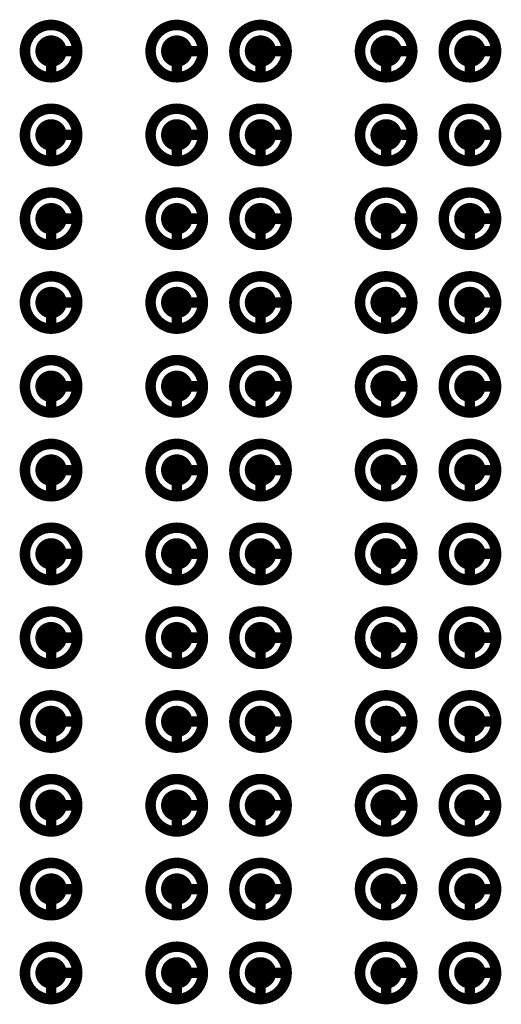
# Model space of a CAD drawing. Header units: millimetres. Extents: x 62 to 363, y 42 to 391.
# Tile 112 of 216: x 245.3 to 249.9, y 104.7 to 114.1. Entities that reach past the tile are written whole.
import ezdxf

# ---------------------------------------------------------------- set-up
doc = ezdxf.new("R2010")
doc.units = ezdxf.units.MM
doc.layers.add('Mechanical8', color=56, linetype='Continuous')
doc.layers.add('PadHoleLayer', color=156, linetype='Continuous')

# ---------------------------------------------------------------- blocks, each defined once
blk = doc.blocks.new('SAMTEC_SEAM8_40_S02_0_S_10_2_GP_K_HP_1857')
at = {"layer": 'Mechanical8'}
for points, const_width in [([(-9.75, 1.4, 1), (-10.25, 1.4, 1)], 0.1), ([(-10.025, 1.65, 1), (-9.975, 1.65, 1)], 0.05), ([(-8.95, 1.4, 1), (-9.45, 1.4, 1)], 0.1), ([(-9.225, 1.65, 1), (-9.175, 1.65, 1)], 0.05), ([(-8.15, 1.4, 1), (-8.65, 1.4, 1)], 0.1), ([(-8.425, 1.65, 1), (-8.375, 1.65, 1)], 0.05), ([(-7.35, 1.4, 1), (-7.85, 1.4, 1)], 0.1), ([(-7.625, 1.65, 1), (-7.575, 1.65, 1)], 0.05), ([(-6.55, 1.4, 1), (-7.05, 1.4, 1)], 0.1), ([(-6.825, 1.65, 1), (-6.775, 1.65, 1)], 0.05), ([(-5.75, 1.4, 1), (-6.25, 1.4, 1)], 0.1), ([(-6.025, 1.65, 1), (-5.975, 1.65, 1)], 0.05), ([(-4.95, 1.4, 1), (-5.45, 1.4, 1)], 0.1), ([(-5.225, 1.65, 1), (-5.175, 1.65, 1)], 0.05), ([(-4.15, 1.4, 1), (-4.65, 1.4, 1)], 0.1), ([(-4.425, 1.65, 1), (-4.375, 1.65, 1)], 0.05), ([(-3.35, 1.4, 1), (-3.85, 1.4, 1)], 0.1), ([(-3.625, 1.65, 1), (-3.575, 1.65, 1)], 0.05), ([(-2.55, 1.4, 1), (-3.05, 1.4, 1)], 0.1), ([(-2.825, 1.65, 1), (-2.775, 1.65, 1)], 0.05), ([(-1.75, 1.4, 1), (-2.25, 1.4, 1)], 0.1), ([(-2.025, 1.65, 1), (-1.975, 1.65, 1)], 0.05), ([(-0.95, 1.4, 1), (-1.45, 1.4, 1)], 0.1), ([(-1.225, 1.65, 1), (-1.175, 1.65, 1)], 0.05), ([(-10.275, 1.4, 1), (-10.225, 1.4, 1)], 0.05), ([(-10.025, 1.4, 1), (-9.975, 1.4, 1)], 0.05), ([(-10.025, 1.4, 1), (-9.975, 1.4, 1)], 0.05), ([(-9.775, 1.4, 1), (-9.725, 1.4, 1)], 0.05), ([(-9.775, 1.4, 1), (-9.725, 1.4, 1)], 0.05), ([(-9.475, 1.4, 1), (-9.425, 1.4, 1)], 0.05), ([(-9.225, 1.4, 1), (-9.175, 1.4, 1)], 0.05), ([(-9.225, 1.4, 1), (-9.175, 1.4, 1)], 0.05), ([(-8.975, 1.4, 1), (-8.925, 1.4, 1)], 0.05), ([(-8.975, 1.4, 1), (-8.925, 1.4, 1)], 0.05), ([(-8.675, 1.4, 1), (-8.625, 1.4, 1)], 0.05), ([(-8.425, 1.4, 1), (-8.375, 1.4, 1)], 0.05), ([(-8.425, 1.4, 1), (-8.375, 1.4, 1)], 0.05), ([(-8.175, 1.4, 1), (-8.125, 1.4, 1)], 0.05), ([(-8.175, 1.4, 1), (-8.125, 1.4, 1)], 0.05), ([(-7.875, 1.4, 1), (-7.825, 1.4, 1)], 0.05), ([(-7.625, 1.4, 1), (-7.575, 1.4, 1)], 0.05), ([(-7.625, 1.4, 1), (-7.575, 1.4, 1)], 0.05), ([(-7.375, 1.4, 1), (-7.325, 1.4, 1)], 0.05), ([(-7.375, 1.4, 1), (-7.325, 1.4, 1)], 0.05), ([(-7.075, 1.4, 1), (-7.025, 1.4, 1)], 0.05), ([(-6.825, 1.4, 1), (-6.775, 1.4, 1)], 0.05), ([(-6.825, 1.4, 1), (-6.775, 1.4, 1)], 0.05), ([(-6.575, 1.4, 1), (-6.525, 1.4, 1)], 0.05), ([(-6.575, 1.4, 1), (-6.525, 1.4, 1)], 0.05), ([(-6.275, 1.4, 1), (-6.225, 1.4, 1)], 0.05), ([(-6.025, 1.4, 1), (-5.975, 1.4, 1)], 0.05), ([(-6.025, 1.4, 1), (-5.975, 1.4, 1)], 0.05), ([(-5.775, 1.4, 1), (-5.725, 1.4, 1)], 0.05), ([(-5.775, 1.4, 1), (-5.725, 1.4, 1)], 0.05), ([(-5.475, 1.4, 1), (-5.425, 1.4, 1)], 0.05), ([(-5.225, 1.4, 1), (-5.175, 1.4, 1)], 0.05), ([(-5.225, 1.4, 1), (-5.175, 1.4, 1)], 0.05), ([(-4.975, 1.4, 1), (-4.925, 1.4, 1)], 0.05), ([(-4.975, 1.4, 1), (-4.925, 1.4, 1)], 0.05), ([(-4.675, 1.4, 1), (-4.625, 1.4, 1)], 0.05), ([(-4.425, 1.4, 1), (-4.375, 1.4, 1)], 0.05), ([(-4.425, 1.4, 1), (-4.375, 1.4, 1)], 0.05), ([(-4.175, 1.4, 1), (-4.125, 1.4, 1)], 0.05), ([(-4.175, 1.4, 1), (-4.125, 1.4, 1)], 0.05), ([(-3.875, 1.4, 1), (-3.825, 1.4, 1)], 0.05), ([(-3.625, 1.4, 1), (-3.575, 1.4, 1)], 0.05), ([(-3.625, 1.4, 1), (-3.575, 1.4, 1)], 0.05), ([(-3.375, 1.4, 1), (-3.325, 1.4, 1)], 0.05), ([(-3.375, 1.4, 1), (-3.325, 1.4, 1)], 0.05), ([(-3.075, 1.4, 1), (-3.025, 1.4, 1)], 0.05), ([(-2.825, 1.4, 1), (-2.775, 1.4, 1)], 0.05), ([(-2.825, 1.4, 1), (-2.775, 1.4, 1)], 0.05), ([(-2.575, 1.4, 1), (-2.525, 1.4, 1)], 0.05), ([(-2.575, 1.4, 1), (-2.525, 1.4, 1)], 0.05), ([(-2.275, 1.4, 1), (-2.225, 1.4, 1)], 0.05), ([(-2.025, 1.4, 1), (-1.975, 1.4, 1)], 0.05), ([(-2.025, 1.4, 1), (-1.975, 1.4, 1)], 0.05), ([(-1.775, 1.4, 1), (-1.725, 1.4, 1)], 0.05), ([(-1.775, 1.4, 1), (-1.725, 1.4, 1)], 0.05), ([(-1.475, 1.4, 1), (-1.425, 1.4, 1)], 0.05), ([(-1.225, 1.4, 1), (-1.175, 1.4, 1)], 0.05), ([(-1.225, 1.4, 1), (-1.175, 1.4, 1)], 0.05), ([(-0.975, 1.4, 1), (-0.925, 1.4, 1)], 0.05), ([(-0.975, 1.4, 1), (-0.925, 1.4, 1)], 0.05), ([(-9.75, 0.6, 1), (-10.25, 0.6, 1)], 0.1), ([(-10.025, 0.85, 1), (-9.975, 0.85, 1)], 0.05), ([(-8.95, 0.6, 1), (-9.45, 0.6, 1)], 0.1), ([(-9.225, 0.85, 1), (-9.175, 0.85, 1)], 0.05), ([(-8.15, 0.6, 1), (-8.65, 0.6, 1)], 0.1), ([(-8.425, 0.85, 1), (-8.375, 0.85, 1)], 0.05), ([(-7.35, 0.6, 1), (-7.85, 0.6, 1)], 0.1), ([(-7.625, 0.85, 1), (-7.575, 0.85, 1)], 0.05), ([(-6.55, 0.6, 1), (-7.05, 0.6, 1)], 0.1), ([(-6.825, 0.85, 1), (-6.775, 0.85, 1)], 0.05), ([(-5.75, 0.6, 1), (-6.25, 0.6, 1)], 0.1), ([(-6.025, 0.85, 1), (-5.975, 0.85, 1)], 0.05), ([(-4.95, 0.6, 1), (-5.45, 0.6, 1)], 0.1), ([(-5.225, 0.85, 1), (-5.175, 0.85, 1)], 0.05), ([(-4.15, 0.6, 1), (-4.65, 0.6, 1)], 0.1), ([(-4.425, 0.85, 1), (-4.375, 0.85, 1)], 0.05), ([(-3.35, 0.6, 1), (-3.85, 0.6, 1)], 0.1), ([(-3.625, 0.85, 1), (-3.575, 0.85, 1)], 0.05), ([(-2.55, 0.6, 1), (-3.05, 0.6, 1)], 0.1), ([(-2.825, 0.85, 1), (-2.775, 0.85, 1)], 0.05), ([(-1.75, 0.6, 1), (-2.25, 0.6, 1)], 0.1), ([(-2.025, 0.85, 1), (-1.975, 0.85, 1)], 0.05), ([(-0.95, 0.6, 1), (-1.45, 0.6, 1)], 0.1), ([(-1.225, 0.85, 1), (-1.175, 0.85, 1)], 0.05), ([(-10.275, 0.6, 1), (-10.225, 0.6, 1)], 0.05), ([(-10.025, 0.6, 1), (-9.975, 0.6, 1)], 0.05), ([(-10.025, 0.6, 1), (-9.975, 0.6, 1)], 0.05), ([(-9.775, 0.6, 1), (-9.725, 0.6, 1)], 0.05), ([(-9.775, 0.6, 1), (-9.725, 0.6, 1)], 0.05), ([(-9.475, 0.6, 1), (-9.425, 0.6, 1)], 0.05), ([(-9.225, 0.6, 1), (-9.175, 0.6, 1)], 0.05), ([(-9.225, 0.6, 1), (-9.175, 0.6, 1)], 0.05), ([(-8.975, 0.6, 1), (-8.925, 0.6, 1)], 0.05), ([(-8.975, 0.6, 1), (-8.925, 0.6, 1)], 0.05), ([(-8.675, 0.6, 1), (-8.625, 0.6, 1)], 0.05), ([(-8.425, 0.6, 1), (-8.375, 0.6, 1)], 0.05), ([(-8.425, 0.6, 1), (-8.375, 0.6, 1)], 0.05), ([(-8.175, 0.6, 1), (-8.125, 0.6, 1)], 0.05), ([(-8.175, 0.6, 1), (-8.125, 0.6, 1)], 0.05), ([(-7.875, 0.6, 1), (-7.825, 0.6, 1)], 0.05), ([(-7.625, 0.6, 1), (-7.575, 0.6, 1)], 0.05), ([(-7.625, 0.6, 1), (-7.575, 0.6, 1)], 0.05), ([(-7.375, 0.6, 1), (-7.325, 0.6, 1)], 0.05), ([(-7.375, 0.6, 1), (-7.325, 0.6, 1)], 0.05), ([(-7.075, 0.6, 1), (-7.025, 0.6, 1)], 0.05), ([(-6.825, 0.6, 1), (-6.775, 0.6, 1)], 0.05), ([(-6.825, 0.6, 1), (-6.775, 0.6, 1)], 0.05), ([(-6.575, 0.6, 1), (-6.525, 0.6, 1)], 0.05), ([(-6.575, 0.6, 1), (-6.525, 0.6, 1)], 0.05), ([(-6.275, 0.6, 1), (-6.225, 0.6, 1)], 0.05), ([(-6.025, 0.6, 1), (-5.975, 0.6, 1)], 0.05), ([(-6.025, 0.6, 1), (-5.975, 0.6, 1)], 0.05), ([(-5.775, 0.6, 1), (-5.725, 0.6, 1)], 0.05), ([(-5.775, 0.6, 1), (-5.725, 0.6, 1)], 0.05), ([(-5.475, 0.6, 1), (-5.425, 0.6, 1)], 0.05), ([(-5.225, 0.6, 1), (-5.175, 0.6, 1)], 0.05), ([(-5.225, 0.6, 1), (-5.175, 0.6, 1)], 0.05), ([(-4.975, 0.6, 1), (-4.925, 0.6, 1)], 0.05), ([(-4.975, 0.6, 1), (-4.925, 0.6, 1)], 0.05), ([(-4.675, 0.6, 1), (-4.625, 0.6, 1)], 0.05), ([(-4.425, 0.6, 1), (-4.375, 0.6, 1)], 0.05), ([(-4.425, 0.6, 1), (-4.375, 0.6, 1)], 0.05), ([(-4.175, 0.6, 1), (-4.125, 0.6, 1)], 0.05), ([(-4.175, 0.6, 1), (-4.125, 0.6, 1)], 0.05), ([(-3.875, 0.6, 1), (-3.825, 0.6, 1)], 0.05), ([(-3.625, 0.6, 1), (-3.575, 0.6, 1)], 0.05), ([(-3.625, 0.6, 1), (-3.575, 0.6, 1)], 0.05), ([(-3.375, 0.6, 1), (-3.325, 0.6, 1)], 0.05), ([(-3.375, 0.6, 1), (-3.325, 0.6, 1)], 0.05), ([(-3.075, 0.6, 1), (-3.025, 0.6, 1)], 0.05), ([(-2.825, 0.6, 1), (-2.775, 0.6, 1)], 0.05), ([(-2.825, 0.6, 1), (-2.775, 0.6, 1)], 0.05), ([(-2.575, 0.6, 1), (-2.525, 0.6, 1)], 0.05), ([(-2.575, 0.6, 1), (-2.525, 0.6, 1)], 0.05), ([(-2.275, 0.6, 1), (-2.225, 0.6, 1)], 0.05), ([(-2.025, 0.6, 1), (-1.975, 0.6, 1)], 0.05), ([(-2.025, 0.6, 1), (-1.975, 0.6, 1)], 0.05), ([(-1.775, 0.6, 1), (-1.725, 0.6, 1)], 0.05), ([(-1.775, 0.6, 1), (-1.725, 0.6, 1)], 0.05), ([(-1.475, 0.6, 1), (-1.425, 0.6, 1)], 0.05), ([(-1.225, 0.6, 1), (-1.175, 0.6, 1)], 0.05), ([(-1.225, 0.6, 1), (-1.175, 0.6, 1)], 0.05), ([(-0.975, 0.6, 1), (-0.925, 0.6, 1)], 0.05), ([(-0.975, 0.6, 1), (-0.925, 0.6, 1)], 0.05), ([(-9.75, -0.6, 1), (-10.25, -0.6, 1)], 0.1), ([(-10.025, -0.35, 1), (-9.975, -0.35, 1)], 0.05), ([(-8.95, -0.6, 1), (-9.45, -0.6, 1)], 0.1), ([(-9.225, -0.35, 1), (-9.175, -0.35, 1)], 0.05), ([(-8.15, -0.6, 1), (-8.65, -0.6, 1)], 0.1), ([(-8.425, -0.35, 1), (-8.375, -0.35, 1)], 0.05), ([(-7.35, -0.6, 1), (-7.85, -0.6, 1)], 0.1), ([(-7.625, -0.35, 1), (-7.575, -0.35, 1)], 0.05), ([(-6.55, -0.6, 1), (-7.05, -0.6, 1)], 0.1), ([(-6.825, -0.35, 1), (-6.775, -0.35, 1)], 0.05), ([(-5.75, -0.6, 1), (-6.25, -0.6, 1)], 0.1), ([(-6.025, -0.35, 1), (-5.975, -0.35, 1)], 0.05), ([(-4.95, -0.6, 1), (-5.45, -0.6, 1)], 0.1), ([(-5.225, -0.35, 1), (-5.175, -0.35, 1)], 0.05), ([(-4.15, -0.6, 1), (-4.65, -0.6, 1)], 0.1), ([(-4.425, -0.35, 1), (-4.375, -0.35, 1)], 0.05), ([(-3.35, -0.6, 1), (-3.85, -0.6, 1)], 0.1), ([(-3.625, -0.35, 1), (-3.575, -0.35, 1)], 0.05), ([(-2.55, -0.6, 1), (-3.05, -0.6, 1)], 0.1), ([(-2.825, -0.35, 1), (-2.775, -0.35, 1)], 0.05), ([(-1.75, -0.6, 1), (-2.25, -0.6, 1)], 0.1), ([(-2.025, -0.35, 1), (-1.975, -0.35, 1)], 0.05), ([(-0.95, -0.6, 1), (-1.45, -0.6, 1)], 0.1), ([(-1.225, -0.35, 1), (-1.175, -0.35, 1)], 0.05), ([(-10.275, -0.6, 1), (-10.225, -0.6, 1)], 0.05), ([(-10.025, -0.6, 1), (-9.975, -0.6, 1)], 0.05), ([(-10.025, -0.6, 1), (-9.975, -0.6, 1)], 0.05), ([(-9.775, -0.6, 1), (-9.725, -0.6, 1)], 0.05), ([(-9.775, -0.6, 1), (-9.725, -0.6, 1)], 0.05), ([(-9.475, -0.6, 1), (-9.425, -0.6, 1)], 0.05), ([(-9.225, -0.6, 1), (-9.175, -0.6, 1)], 0.05), ([(-9.225, -0.6, 1), (-9.175, -0.6, 1)], 0.05), ([(-8.975, -0.6, 1), (-8.925, -0.6, 1)], 0.05), ([(-8.975, -0.6, 1), (-8.925, -0.6, 1)], 0.05), ([(-8.675, -0.6, 1), (-8.625, -0.6, 1)], 0.05), ([(-8.425, -0.6, 1), (-8.375, -0.6, 1)], 0.05), ([(-8.425, -0.6, 1), (-8.375, -0.6, 1)], 0.05), ([(-8.175, -0.6, 1), (-8.125, -0.6, 1)], 0.05), ([(-8.175, -0.6, 1), (-8.125, -0.6, 1)], 0.05), ([(-7.875, -0.6, 1), (-7.825, -0.6, 1)], 0.05), ([(-7.625, -0.6, 1), (-7.575, -0.6, 1)], 0.05), ([(-7.625, -0.6, 1), (-7.575, -0.6, 1)], 0.05), ([(-7.375, -0.6, 1), (-7.325, -0.6, 1)], 0.05), ([(-7.375, -0.6, 1), (-7.325, -0.6, 1)], 0.05), ([(-7.075, -0.6, 1), (-7.025, -0.6, 1)], 0.05), ([(-6.825, -0.6, 1), (-6.775, -0.6, 1)], 0.05), ([(-6.825, -0.6, 1), (-6.775, -0.6, 1)], 0.05), ([(-6.575, -0.6, 1), (-6.525, -0.6, 1)], 0.05), ([(-6.575, -0.6, 1), (-6.525, -0.6, 1)], 0.05), ([(-6.275, -0.6, 1), (-6.225, -0.6, 1)], 0.05), ([(-6.025, -0.6, 1), (-5.975, -0.6, 1)], 0.05), ([(-6.025, -0.6, 1), (-5.975, -0.6, 1)], 0.05), ([(-5.775, -0.6, 1), (-5.725, -0.6, 1)], 0.05), ([(-5.775, -0.6, 1), (-5.725, -0.6, 1)], 0.05), ([(-5.475, -0.6, 1), (-5.425, -0.6, 1)], 0.05), ([(-5.225, -0.6, 1), (-5.175, -0.6, 1)], 0.05), ([(-5.225, -0.6, 1), (-5.175, -0.6, 1)], 0.05), ([(-4.975, -0.6, 1), (-4.925, -0.6, 1)], 0.05), ([(-4.975, -0.6, 1), (-4.925, -0.6, 1)], 0.05), ([(-4.675, -0.6, 1), (-4.625, -0.6, 1)], 0.05), ([(-4.425, -0.6, 1), (-4.375, -0.6, 1)], 0.05), ([(-4.425, -0.6, 1), (-4.375, -0.6, 1)], 0.05), ([(-4.175, -0.6, 1), (-4.125, -0.6, 1)], 0.05), ([(-4.175, -0.6, 1), (-4.125, -0.6, 1)], 0.05), ([(-3.875, -0.6, 1), (-3.825, -0.6, 1)], 0.05), ([(-3.625, -0.6, 1), (-3.575, -0.6, 1)], 0.05), ([(-3.625, -0.6, 1), (-3.575, -0.6, 1)], 0.05), ([(-3.375, -0.6, 1), (-3.325, -0.6, 1)], 0.05), ([(-3.375, -0.6, 1), (-3.325, -0.6, 1)], 0.05), ([(-3.075, -0.6, 1), (-3.025, -0.6, 1)], 0.05), ([(-2.825, -0.6, 1), (-2.775, -0.6, 1)], 0.05), ([(-2.825, -0.6, 1), (-2.775, -0.6, 1)], 0.05), ([(-2.575, -0.6, 1), (-2.525, -0.6, 1)], 0.05), ([(-2.575, -0.6, 1), (-2.525, -0.6, 1)], 0.05), ([(-2.275, -0.6, 1), (-2.225, -0.6, 1)], 0.05), ([(-2.025, -0.6, 1), (-1.975, -0.6, 1)], 0.05), ([(-2.025, -0.6, 1), (-1.975, -0.6, 1)], 0.05), ([(-1.775, -0.6, 1), (-1.725, -0.6, 1)], 0.05), ([(-1.775, -0.6, 1), (-1.725, -0.6, 1)], 0.05), ([(-1.475, -0.6, 1), (-1.425, -0.6, 1)], 0.05), ([(-1.225, -0.6, 1), (-1.175, -0.6, 1)], 0.05), ([(-1.225, -0.6, 1), (-1.175, -0.6, 1)], 0.05), ([(-0.975, -0.6, 1), (-0.925, -0.6, 1)], 0.05), ([(-0.975, -0.6, 1), (-0.925, -0.6, 1)], 0.05), ([(-9.75, -1.4, 1), (-10.25, -1.4, 1)], 0.1), ([(-10.025, -1.15, 1), (-9.975, -1.15, 1)], 0.05), ([(-8.95, -1.4, 1), (-9.45, -1.4, 1)], 0.1), ([(-9.225, -1.15, 1), (-9.175, -1.15, 1)], 0.05), ([(-8.15, -1.4, 1), (-8.65, -1.4, 1)], 0.1), ([(-8.425, -1.15, 1), (-8.375, -1.15, 1)], 0.05), ([(-7.35, -1.4, 1), (-7.85, -1.4, 1)], 0.1), ([(-7.625, -1.15, 1), (-7.575, -1.15, 1)], 0.05), ([(-6.55, -1.4, 1), (-7.05, -1.4, 1)], 0.1), ([(-6.825, -1.15, 1), (-6.775, -1.15, 1)], 0.05), ([(-5.75, -1.4, 1), (-6.25, -1.4, 1)], 0.1), ([(-6.025, -1.15, 1), (-5.975, -1.15, 1)], 0.05), ([(-4.95, -1.4, 1), (-5.45, -1.4, 1)], 0.1), ([(-5.225, -1.15, 1), (-5.175, -1.15, 1)], 0.05), ([(-4.15, -1.4, 1), (-4.65, -1.4, 1)], 0.1), ([(-4.425, -1.15, 1), (-4.375, -1.15, 1)], 0.05), ([(-3.35, -1.4, 1), (-3.85, -1.4, 1)], 0.1), ([(-3.625, -1.15, 1), (-3.575, -1.15, 1)], 0.05), ([(-2.55, -1.4, 1), (-3.05, -1.4, 1)], 0.1), ([(-2.825, -1.15, 1), (-2.775, -1.15, 1)], 0.05), ([(-1.75, -1.4, 1), (-2.25, -1.4, 1)], 0.1), ([(-2.025, -1.15, 1), (-1.975, -1.15, 1)], 0.05), ([(-0.95, -1.4, 1), (-1.45, -1.4, 1)], 0.1), ([(-1.225, -1.15, 1), (-1.175, -1.15, 1)], 0.05), ([(-10.275, -1.4, 1), (-10.225, -1.4, 1)], 0.05), ([(-10.025, -1.4, 1), (-9.975, -1.4, 1)], 0.05), ([(-10.025, -1.4, 1), (-9.975, -1.4, 1)], 0.05), ([(-9.775, -1.4, 1), (-9.725, -1.4, 1)], 0.05), ([(-9.775, -1.4, 1), (-9.725, -1.4, 1)], 0.05), ([(-9.475, -1.4, 1), (-9.425, -1.4, 1)], 0.05), ([(-9.225, -1.4, 1), (-9.175, -1.4, 1)], 0.05), ([(-9.225, -1.4, 1), (-9.175, -1.4, 1)], 0.05), ([(-8.975, -1.4, 1), (-8.925, -1.4, 1)], 0.05), ([(-8.975, -1.4, 1), (-8.925, -1.4, 1)], 0.05), ([(-8.675, -1.4, 1), (-8.625, -1.4, 1)], 0.05), ([(-8.425, -1.4, 1), (-8.375, -1.4, 1)], 0.05), ([(-8.425, -1.4, 1), (-8.375, -1.4, 1)], 0.05), ([(-8.175, -1.4, 1), (-8.125, -1.4, 1)], 0.05), ([(-8.175, -1.4, 1), (-8.125, -1.4, 1)], 0.05), ([(-7.875, -1.4, 1), (-7.825, -1.4, 1)], 0.05), ([(-7.625, -1.4, 1), (-7.575, -1.4, 1)], 0.05), ([(-7.625, -1.4, 1), (-7.575, -1.4, 1)], 0.05), ([(-7.375, -1.4, 1), (-7.325, -1.4, 1)], 0.05), ([(-7.375, -1.4, 1), (-7.325, -1.4, 1)], 0.05), ([(-7.075, -1.4, 1), (-7.025, -1.4, 1)], 0.05), ([(-6.825, -1.4, 1), (-6.775, -1.4, 1)], 0.05), ([(-6.825, -1.4, 1), (-6.775, -1.4, 1)], 0.05), ([(-6.575, -1.4, 1), (-6.525, -1.4, 1)], 0.05), ([(-6.575, -1.4, 1), (-6.525, -1.4, 1)], 0.05), ([(-6.275, -1.4, 1), (-6.225, -1.4, 1)], 0.05), ([(-6.025, -1.4, 1), (-5.975, -1.4, 1)], 0.05), ([(-6.025, -1.4, 1), (-5.975, -1.4, 1)], 0.05), ([(-5.775, -1.4, 1), (-5.725, -1.4, 1)], 0.05), ([(-5.775, -1.4, 1), (-5.725, -1.4, 1)], 0.05), ([(-5.475, -1.4, 1), (-5.425, -1.4, 1)], 0.05), ([(-5.225, -1.4, 1), (-5.175, -1.4, 1)], 0.05), ([(-5.225, -1.4, 1), (-5.175, -1.4, 1)], 0.05), ([(-4.975, -1.4, 1), (-4.925, -1.4, 1)], 0.05), ([(-4.975, -1.4, 1), (-4.925, -1.4, 1)], 0.05), ([(-4.675, -1.4, 1), (-4.625, -1.4, 1)], 0.05), ([(-4.425, -1.4, 1), (-4.375, -1.4, 1)], 0.05), ([(-4.425, -1.4, 1), (-4.375, -1.4, 1)], 0.05), ([(-4.175, -1.4, 1), (-4.125, -1.4, 1)], 0.05), ([(-4.175, -1.4, 1), (-4.125, -1.4, 1)], 0.05), ([(-3.875, -1.4, 1), (-3.825, -1.4, 1)], 0.05), ([(-3.625, -1.4, 1), (-3.575, -1.4, 1)], 0.05), ([(-3.625, -1.4, 1), (-3.575, -1.4, 1)], 0.05), ([(-3.375, -1.4, 1), (-3.325, -1.4, 1)], 0.05), ([(-3.375, -1.4, 1), (-3.325, -1.4, 1)], 0.05), ([(-3.075, -1.4, 1), (-3.025, -1.4, 1)], 0.05), ([(-2.825, -1.4, 1), (-2.775, -1.4, 1)], 0.05), ([(-2.825, -1.4, 1), (-2.775, -1.4, 1)], 0.05), ([(-2.575, -1.4, 1), (-2.525, -1.4, 1)], 0.05), ([(-2.575, -1.4, 1), (-2.525, -1.4, 1)], 0.05), ([(-2.275, -1.4, 1), (-2.225, -1.4, 1)], 0.05), ([(-2.025, -1.4, 1), (-1.975, -1.4, 1)], 0.05), ([(-2.025, -1.4, 1), (-1.975, -1.4, 1)], 0.05), ([(-1.775, -1.4, 1), (-1.725, -1.4, 1)], 0.05), ([(-1.775, -1.4, 1), (-1.725, -1.4, 1)], 0.05), ([(-1.475, -1.4, 1), (-1.425, -1.4, 1)], 0.05), ([(-1.225, -1.4, 1), (-1.175, -1.4, 1)], 0.05), ([(-1.225, -1.4, 1), (-1.175, -1.4, 1)], 0.05), ([(-0.975, -1.4, 1), (-0.925, -1.4, 1)], 0.05), ([(-0.975, -1.4, 1), (-0.925, -1.4, 1)], 0.05), ([(-9.75, -2.6, 1), (-10.25, -2.6, 1)], 0.1), ([(-10.025, -2.35, 1), (-9.975, -2.35, 1)], 0.05), ([(-8.95, -2.6, 1), (-9.45, -2.6, 1)], 0.1), ([(-9.225, -2.35, 1), (-9.175, -2.35, 1)], 0.05), ([(-8.15, -2.6, 1), (-8.65, -2.6, 1)], 0.1), ([(-8.425, -2.35, 1), (-8.375, -2.35, 1)], 0.05), ([(-7.35, -2.6, 1), (-7.85, -2.6, 1)], 0.1), ([(-7.625, -2.35, 1), (-7.575, -2.35, 1)], 0.05), ([(-6.55, -2.6, 1), (-7.05, -2.6, 1)], 0.1), ([(-6.825, -2.35, 1), (-6.775, -2.35, 1)], 0.05), ([(-5.75, -2.6, 1), (-6.25, -2.6, 1)], 0.1), ([(-6.025, -2.35, 1), (-5.975, -2.35, 1)], 0.05), ([(-4.95, -2.6, 1), (-5.45, -2.6, 1)], 0.1), ([(-5.225, -2.35, 1), (-5.175, -2.35, 1)], 0.05), ([(-4.15, -2.6, 1), (-4.65, -2.6, 1)], 0.1), ([(-4.425, -2.35, 1), (-4.375, -2.35, 1)], 0.05), ([(-3.35, -2.6, 1), (-3.85, -2.6, 1)], 0.1), ([(-3.625, -2.35, 1), (-3.575, -2.35, 1)], 0.05), ([(-2.55, -2.6, 1), (-3.05, -2.6, 1)], 0.1), ([(-2.825, -2.35, 1), (-2.775, -2.35, 1)], 0.05), ([(-1.75, -2.6, 1), (-2.25, -2.6, 1)], 0.1), ([(-2.025, -2.35, 1), (-1.975, -2.35, 1)], 0.05), ([(-0.95, -2.6, 1), (-1.45, -2.6, 1)], 0.1), ([(-1.225, -2.35, 1), (-1.175, -2.35, 1)], 0.05), ([(-10.275, -2.6, 1), (-10.225, -2.6, 1)], 0.05), ([(-10.025, -2.6, 1), (-9.975, -2.6, 1)], 0.05), ([(-10.025, -2.6, 1), (-9.975, -2.6, 1)], 0.05), ([(-9.775, -2.6, 1), (-9.725, -2.6, 1)], 0.05), ([(-9.775, -2.6, 1), (-9.725, -2.6, 1)], 0.05), ([(-9.475, -2.6, 1), (-9.425, -2.6, 1)], 0.05), ([(-9.225, -2.6, 1), (-9.175, -2.6, 1)], 0.05), ([(-9.225, -2.6, 1), (-9.175, -2.6, 1)], 0.05), ([(-8.975, -2.6, 1), (-8.925, -2.6, 1)], 0.05), ([(-8.975, -2.6, 1), (-8.925, -2.6, 1)], 0.05), ([(-8.675, -2.6, 1), (-8.625, -2.6, 1)], 0.05), ([(-8.425, -2.6, 1), (-8.375, -2.6, 1)], 0.05), ([(-8.425, -2.6, 1), (-8.375, -2.6, 1)], 0.05), ([(-8.175, -2.6, 1), (-8.125, -2.6, 1)], 0.05), ([(-8.175, -2.6, 1), (-8.125, -2.6, 1)], 0.05), ([(-7.875, -2.6, 1), (-7.825, -2.6, 1)], 0.05), ([(-7.625, -2.6, 1), (-7.575, -2.6, 1)], 0.05), ([(-7.625, -2.6, 1), (-7.575, -2.6, 1)], 0.05), ([(-7.375, -2.6, 1), (-7.325, -2.6, 1)], 0.05), ([(-7.375, -2.6, 1), (-7.325, -2.6, 1)], 0.05), ([(-7.075, -2.6, 1), (-7.025, -2.6, 1)], 0.05), ([(-6.825, -2.6, 1), (-6.775, -2.6, 1)], 0.05), ([(-6.825, -2.6, 1), (-6.775, -2.6, 1)], 0.05), ([(-6.575, -2.6, 1), (-6.525, -2.6, 1)], 0.05), ([(-6.575, -2.6, 1), (-6.525, -2.6, 1)], 0.05), ([(-6.275, -2.6, 1), (-6.225, -2.6, 1)], 0.05), ([(-6.025, -2.6, 1), (-5.975, -2.6, 1)], 0.05), ([(-6.025, -2.6, 1), (-5.975, -2.6, 1)], 0.05), ([(-5.775, -2.6, 1), (-5.725, -2.6, 1)], 0.05), ([(-5.775, -2.6, 1), (-5.725, -2.6, 1)], 0.05), ([(-5.475, -2.6, 1), (-5.425, -2.6, 1)], 0.05), ([(-5.225, -2.6, 1), (-5.175, -2.6, 1)], 0.05), ([(-5.225, -2.6, 1), (-5.175, -2.6, 1)], 0.05), ([(-4.975, -2.6, 1), (-4.925, -2.6, 1)], 0.05), ([(-4.975, -2.6, 1), (-4.925, -2.6, 1)], 0.05), ([(-4.675, -2.6, 1), (-4.625, -2.6, 1)], 0.05), ([(-4.425, -2.6, 1), (-4.375, -2.6, 1)], 0.05), ([(-4.425, -2.6, 1), (-4.375, -2.6, 1)], 0.05), ([(-4.175, -2.6, 1), (-4.125, -2.6, 1)], 0.05), ([(-4.175, -2.6, 1), (-4.125, -2.6, 1)], 0.05), ([(-3.875, -2.6, 1), (-3.825, -2.6, 1)], 0.05), ([(-3.625, -2.6, 1), (-3.575, -2.6, 1)], 0.05), ([(-3.625, -2.6, 1), (-3.575, -2.6, 1)], 0.05), ([(-3.375, -2.6, 1), (-3.325, -2.6, 1)], 0.05), ([(-3.375, -2.6, 1), (-3.325, -2.6, 1)], 0.05), ([(-3.075, -2.6, 1), (-3.025, -2.6, 1)], 0.05), ([(-2.825, -2.6, 1), (-2.775, -2.6, 1)], 0.05), ([(-2.825, -2.6, 1), (-2.775, -2.6, 1)], 0.05), ([(-2.575, -2.6, 1), (-2.525, -2.6, 1)], 0.05), ([(-2.575, -2.6, 1), (-2.525, -2.6, 1)], 0.05), ([(-2.275, -2.6, 1), (-2.225, -2.6, 1)], 0.05), ([(-2.025, -2.6, 1), (-1.975, -2.6, 1)], 0.05), ([(-2.025, -2.6, 1), (-1.975, -2.6, 1)], 0.05), ([(-1.775, -2.6, 1), (-1.725, -2.6, 1)], 0.05), ([(-1.775, -2.6, 1), (-1.725, -2.6, 1)], 0.05), ([(-1.475, -2.6, 1), (-1.425, -2.6, 1)], 0.05), ([(-1.225, -2.6, 1), (-1.175, -2.6, 1)], 0.05), ([(-1.225, -2.6, 1), (-1.175, -2.6, 1)], 0.05), ([(-0.975, -2.6, 1), (-0.925, -2.6, 1)], 0.05), ([(-0.975, -2.6, 1), (-0.925, -2.6, 1)], 0.05)]:
    blk.add_lwpolyline(points, format="xyb", close=True, dxfattribs=dict(at, const_width=const_width))
at = {"layer": 'Mechanical8', "const_width": 0.1}
for points in [[(-10, 1.4), (-10, 1.65)], [(-9.2, 1.4), (-9.2, 1.65)], [(-8.4, 1.4), (-8.4, 1.65)], [(-7.6, 1.4), (-7.6, 1.65)], [(-6.8, 1.4), (-6.8, 1.65)], [(-6, 1.4), (-6, 1.65)], [(-5.2, 1.4), (-5.2, 1.65)], [(-4.4, 1.4), (-4.4, 1.65)], [(-3.6, 1.4), (-3.6, 1.65)], [(-2.8, 1.4), (-2.8, 1.65)], [(-2, 1.4), (-2, 1.65)], [(-1.2, 1.4), (-1.2, 1.65)], [(-9.75, 1.4), (-10, 1.4)], [(-8.95, 1.4), (-9.2, 1.4)], [(-8.15, 1.4), (-8.4, 1.4)], [(-7.35, 1.4), (-7.6, 1.4)], [(-6.55, 1.4), (-6.8, 1.4)], [(-5.75, 1.4), (-6, 1.4)], [(-4.95, 1.4), (-5.2, 1.4)], [(-4.15, 1.4), (-4.4, 1.4)], [(-3.35, 1.4), (-3.6, 1.4)], [(-2.55, 1.4), (-2.8, 1.4)], [(-1.75, 1.4), (-2, 1.4)], [(-0.95, 1.4), (-1.2, 1.4)], [(-10, 0.6), (-10, 0.85)], [(-9.2, 0.6), (-9.2, 0.85)], [(-8.4, 0.6), (-8.4, 0.85)], [(-7.6, 0.6), (-7.6, 0.85)], [(-6.8, 0.6), (-6.8, 0.85)], [(-6, 0.6), (-6, 0.85)], [(-5.2, 0.6), (-5.2, 0.85)], [(-4.4, 0.6), (-4.4, 0.85)], [(-3.6, 0.6), (-3.6, 0.85)], [(-2.8, 0.6), (-2.8, 0.85)], [(-2, 0.6), (-2, 0.85)], [(-1.2, 0.6), (-1.2, 0.85)], [(-9.75, 0.6), (-10, 0.6)], [(-8.95, 0.6), (-9.2, 0.6)], [(-8.15, 0.6), (-8.4, 0.6)], [(-7.35, 0.6), (-7.6, 0.6)], [(-6.55, 0.6), (-6.8, 0.6)], [(-5.75, 0.6), (-6, 0.6)], [(-4.95, 0.6), (-5.2, 0.6)], [(-4.15, 0.6), (-4.4, 0.6)], [(-3.35, 0.6), (-3.6, 0.6)], [(-2.55, 0.6), (-2.8, 0.6)], [(-1.75, 0.6), (-2, 0.6)], [(-0.95, 0.6), (-1.2, 0.6)], [(-10, -0.6), (-10, -0.35)], [(-9.2, -0.6), (-9.2, -0.35)], [(-8.4, -0.6), (-8.4, -0.35)], [(-7.6, -0.6), (-7.6, -0.35)], [(-6.8, -0.6), (-6.8, -0.35)], [(-6, -0.6), (-6, -0.35)], [(-5.2, -0.6), (-5.2, -0.35)], [(-4.4, -0.6), (-4.4, -0.35)], [(-3.6, -0.6), (-3.6, -0.35)], [(-2.8, -0.6), (-2.8, -0.35)], [(-2, -0.6), (-2, -0.35)], [(-1.2, -0.6), (-1.2, -0.35)], [(-9.75, -0.6), (-10, -0.6)], [(-8.95, -0.6), (-9.2, -0.6)], [(-8.15, -0.6), (-8.4, -0.6)], [(-7.35, -0.6), (-7.6, -0.6)], [(-6.55, -0.6), (-6.8, -0.6)], [(-5.75, -0.6), (-6, -0.6)], [(-4.95, -0.6), (-5.2, -0.6)], [(-4.15, -0.6), (-4.4, -0.6)], [(-3.35, -0.6), (-3.6, -0.6)], [(-2.55, -0.6), (-2.8, -0.6)], [(-1.75, -0.6), (-2, -0.6)], [(-0.95, -0.6), (-1.2, -0.6)], [(-10, -1.4), (-10, -1.15)], [(-9.2, -1.4), (-9.2, -1.15)], [(-8.4, -1.4), (-8.4, -1.15)], [(-7.6, -1.4), (-7.6, -1.15)], [(-6.8, -1.4), (-6.8, -1.15)], [(-6, -1.4), (-6, -1.15)], [(-5.2, -1.4), (-5.2, -1.15)], [(-4.4, -1.4), (-4.4, -1.15)], [(-3.6, -1.4), (-3.6, -1.15)], [(-2.8, -1.4), (-2.8, -1.15)], [(-2, -1.4), (-2, -1.15)], [(-1.2, -1.4), (-1.2, -1.15)], [(-9.75, -1.4), (-10, -1.4)], [(-8.95, -1.4), (-9.2, -1.4)], [(-8.15, -1.4), (-8.4, -1.4)], [(-7.35, -1.4), (-7.6, -1.4)], [(-6.55, -1.4), (-6.8, -1.4)], [(-5.75, -1.4), (-6, -1.4)], [(-4.95, -1.4), (-5.2, -1.4)], [(-4.15, -1.4), (-4.4, -1.4)], [(-3.35, -1.4), (-3.6, -1.4)], [(-2.55, -1.4), (-2.8, -1.4)], [(-1.75, -1.4), (-2, -1.4)], [(-0.95, -1.4), (-1.2, -1.4)], [(-10, -2.6), (-10, -2.35)], [(-9.2, -2.6), (-9.2, -2.35)], [(-8.4, -2.6), (-8.4, -2.35)], [(-7.6, -2.6), (-7.6, -2.35)], [(-6.8, -2.6), (-6.8, -2.35)], [(-6, -2.6), (-6, -2.35)], [(-5.2, -2.6), (-5.2, -2.35)], [(-4.4, -2.6), (-4.4, -2.35)], [(-3.6, -2.6), (-3.6, -2.35)], [(-2.8, -2.6), (-2.8, -2.35)], [(-2, -2.6), (-2, -2.35)], [(-1.2, -2.6), (-1.2, -2.35)], [(-9.75, -2.6), (-10, -2.6)], [(-8.95, -2.6), (-9.2, -2.6)], [(-8.15, -2.6), (-8.4, -2.6)], [(-7.35, -2.6), (-7.6, -2.6)], [(-6.55, -2.6), (-6.8, -2.6)], [(-5.75, -2.6), (-6, -2.6)], [(-4.95, -2.6), (-5.2, -2.6)], [(-4.15, -2.6), (-4.4, -2.6)], [(-3.35, -2.6), (-3.6, -2.6)], [(-2.55, -2.6), (-2.8, -2.6)], [(-1.75, -2.6), (-2, -2.6)], [(-0.95, -2.6), (-1.2, -2.6)]]:
    blk.add_lwpolyline(points, dxfattribs=at)
at = {"layer": 'PadHoleLayer', "const_width": 0.15}
for points in [[(-10.075, 1.4, 1), (-9.925, 1.4, 1)], [(-9.275, 1.4, 1), (-9.125, 1.4, 1)], [(-8.475, 1.4, 1), (-8.325, 1.4, 1)], [(-7.675, 1.4, 1), (-7.525, 1.4, 1)], [(-6.875, 1.4, 1), (-6.725, 1.4, 1)], [(-6.075, 1.4, 1), (-5.925, 1.4, 1)], [(-5.275, 1.4, 1), (-5.125, 1.4, 1)], [(-4.475, 1.4, 1), (-4.325, 1.4, 1)], [(-3.675, 1.4, 1), (-3.525, 1.4, 1)], [(-2.875, 1.4, 1), (-2.725, 1.4, 1)], [(-2.075, 1.4, 1), (-1.925, 1.4, 1)], [(-1.275, 1.4, 1), (-1.125, 1.4, 1)], [(-10.075, 0.6, 1), (-9.925, 0.6, 1)], [(-9.275, 0.6, 1), (-9.125, 0.6, 1)], [(-8.475, 0.6, 1), (-8.325, 0.6, 1)], [(-7.675, 0.6, 1), (-7.525, 0.6, 1)], [(-6.875, 0.6, 1), (-6.725, 0.6, 1)], [(-6.075, 0.6, 1), (-5.925, 0.6, 1)], [(-5.275, 0.6, 1), (-5.125, 0.6, 1)], [(-4.475, 0.6, 1), (-4.325, 0.6, 1)], [(-3.675, 0.6, 1), (-3.525, 0.6, 1)], [(-2.875, 0.6, 1), (-2.725, 0.6, 1)], [(-2.075, 0.6, 1), (-1.925, 0.6, 1)], [(-1.275, 0.6, 1), (-1.125, 0.6, 1)], [(-10.075, -0.6, 1), (-9.925, -0.6, 1)], [(-9.275, -0.6, 1), (-9.125, -0.6, 1)], [(-8.475, -0.6, 1), (-8.325, -0.6, 1)], [(-7.675, -0.6, 1), (-7.525, -0.6, 1)], [(-6.875, -0.6, 1), (-6.725, -0.6, 1)], [(-6.075, -0.6, 1), (-5.925, -0.6, 1)], [(-5.275, -0.6, 1), (-5.125, -0.6, 1)], [(-4.475, -0.6, 1), (-4.325, -0.6, 1)], [(-3.675, -0.6, 1), (-3.525, -0.6, 1)], [(-2.875, -0.6, 1), (-2.725, -0.6, 1)], [(-2.075, -0.6, 1), (-1.925, -0.6, 1)], [(-1.275, -0.6, 1), (-1.125, -0.6, 1)], [(-10.075, -1.4, 1), (-9.925, -1.4, 1)], [(-9.275, -1.4, 1), (-9.125, -1.4, 1)], [(-8.475, -1.4, 1), (-8.325, -1.4, 1)], [(-7.675, -1.4, 1), (-7.525, -1.4, 1)], [(-6.875, -1.4, 1), (-6.725, -1.4, 1)], [(-6.075, -1.4, 1), (-5.925, -1.4, 1)], [(-5.275, -1.4, 1), (-5.125, -1.4, 1)], [(-4.475, -1.4, 1), (-4.325, -1.4, 1)], [(-3.675, -1.4, 1), (-3.525, -1.4, 1)], [(-2.875, -1.4, 1), (-2.725, -1.4, 1)], [(-2.075, -1.4, 1), (-1.925, -1.4, 1)], [(-1.275, -1.4, 1), (-1.125, -1.4, 1)], [(-10.075, -2.6, 1), (-9.925, -2.6, 1)], [(-9.275, -2.6, 1), (-9.125, -2.6, 1)], [(-8.475, -2.6, 1), (-8.325, -2.6, 1)], [(-7.675, -2.6, 1), (-7.525, -2.6, 1)], [(-6.875, -2.6, 1), (-6.725, -2.6, 1)], [(-6.075, -2.6, 1), (-5.925, -2.6, 1)], [(-5.275, -2.6, 1), (-5.125, -2.6, 1)], [(-4.475, -2.6, 1), (-4.325, -2.6, 1)], [(-3.675, -2.6, 1), (-3.525, -2.6, 1)], [(-2.875, -2.6, 1), (-2.725, -2.6, 1)], [(-2.075, -2.6, 1), (-1.925, -2.6, 1)], [(-1.275, -2.6, 1), (-1.125, -2.6, 1)]]:
    blk.add_lwpolyline(points, format="xyb", close=True, dxfattribs=at)

msp = doc.modelspace()

# ---------------------------------------------------------------- block references
at = {"rotation": 270}
msp.add_blockref('SAMTEC_SEAM8_40_S02_0_S_10_2_GP_K_HP_1857', (248.1975, 103.8), dxfattribs=at)

doc.saveas('drawing.dxf')
